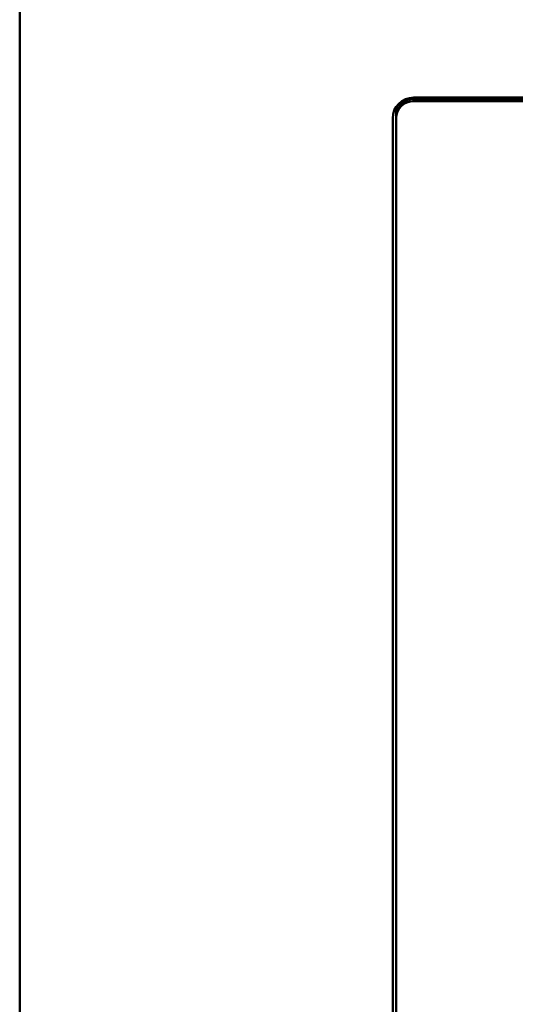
# Model space of a CAD drawing. Header units: inches. Extents: x 7.7 to 68.4, y -5.1 to 39.9.
# Tile 34 of 172: x 39.3 to 40.8, y 10.6 to 13.5. Entities that reach past the tile are written whole.
import ezdxf

# ---------------------------------------------------------------- set-up
doc = ezdxf.new("R2010")
doc.units = ezdxf.units.IN
doc.header["$MEASUREMENT"] = 0
doc.layers.add('Visible Edges(ROSSANSI)', color=7, linetype='Continuous', lineweight=50)
doc.layers.add('Visible Tangent Edges(ROSSANSI)', color=7, linetype='Continuous', lineweight=50)

msp = doc.modelspace()

# ---------------------------------------------------------------- linework, layer by layer
at = {"layer": 'Visible Edges(ROSSANSI)'}
for p, q in [((39.3392, 7.5198), (39.3392, 19.0303)), ((40.4676, 13.2393), (52.3623, 13.2393)), ((40.4677, 13.2356), (52.3623, 13.2356)), ((52.3623, 13.2296), (40.4677, 13.2296)), ((40.4176, 13.2041), (40.4176, 13.1864)), ((40.4076, 8.2273), (40.4076, 13.1804)), ((40.4176, 13.1864), (40.4176, 13.1804)), ((40.4176, 13.1804), (40.4176, 8.2273))]:
    msp.add_line(p, q, dxfattribs=at)
for centre, major_axis, start_param in [((40.4676, 13.1804), (-0.06, 0), 4.712389), ((40.4677, 13.1864), (-0.0501, 0), 4.712389), ((40.4677, 13.1804), (-0.0501, 0), 4.712389), ((40.4676, 13.2041), (-0.05, 0), 6.068545)]:
    msp.add_ellipse(centre, major_axis=major_axis, ratio=0.981793, start_param=start_param, end_param=6.283185, dxfattribs=at)
at = {"layer": 'Visible Tangent Edges(ROSSANSI)'}
for p, q in [((40.4676, 13.2393), (40.4676, 13.2356)), ((40.4677, 13.2356), (40.4677, 13.2296))]:
    msp.add_line(p, q, dxfattribs=at)

doc.saveas('drawing.dxf')
